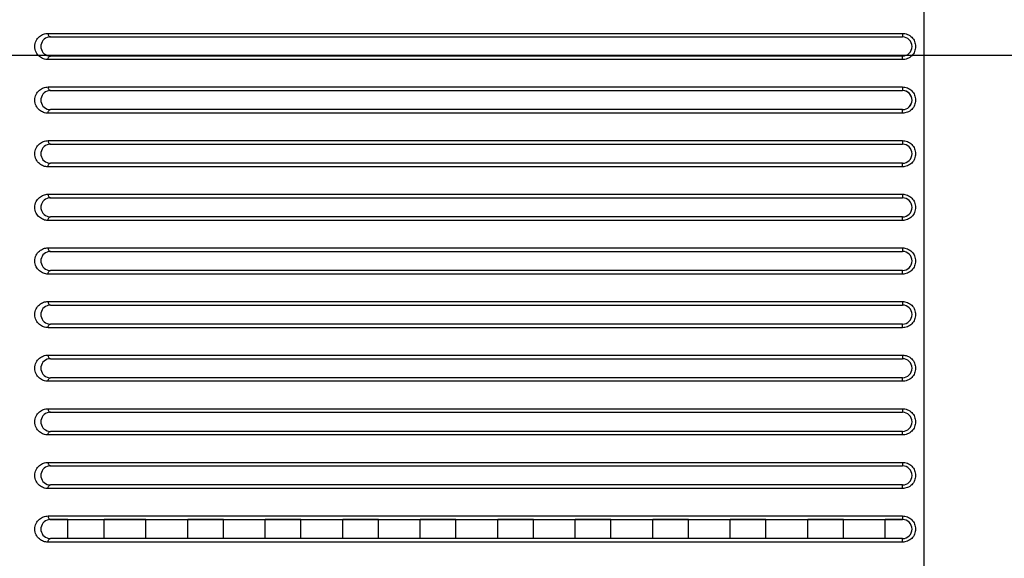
# Model space of a CAD drawing. Header units: millimetres. Extents: x -6054 to 364, y -1866 to 3094.
# Tile 79 of 256: x -4691 to -4609, y 552 to 598. Entities that reach past the tile are written whole.
import ezdxf

# ---------------------------------------------------------------- set-up
doc = ezdxf.new("R2010")
doc.units = ezdxf.units.MM
doc.header["$LTSCALE"] = 65.395
doc.header["$PDSIZE"] = 0.05
doc.layers.get('0').update_dxf_attribs({"linetype": 'CONTINUOUS'})
doc.layers.get('Defpoints').update_dxf_attribs({"linetype": 'CONTINUOUS'})
doc.layers.add('DIM', color=3, linetype='CONTINUOUS')
doc.styles.get("Standard").update_dxf_attribs({"font": 'arial.ttf'})
doc.dimstyles.new('ISO-25', dxfattribs={"dimtxt": 2.5, "dimasz": 2.5, "dimexe": 1.25, "dimexo": 0.625, "dimtad": 1, "dimtxsty": 'STANDARD', "dimcen": 2.5, "dimadec": 0, "dimazin": 0, "dimtfac": 1, "dimtmove": 0, "dimatfit": 3, "dimfxl": 1, "dimarcsym": 0})

# ---------------------------------------------------------------- blocks, each defined once
blk = doc.blocks.new('*D19')
at = {"layer": 'Defpoints', "color": 0}
for p in [(-3379.723, 594.648), (-4909.709, -20.959), (-4728.573, -20.959)]:
    blk.add_point(p, dxfattribs=at)
at = {"layer": 'DIM', "color": 3, "lineweight": -2}
for p, q in [((-3380.348, 594.648), (-4910.959, 594.648)), ((-4909.709, 579.648), (-4909.709, -5.959)), ((-4729.198, -20.959), (-4910.959, -20.959))]:
    blk.add_line(p, q, dxfattribs=at)
at = {"layer": 'DIM', "color": 3}
for points in [[(-4907.209, 579.648), (-4912.209, 579.648), (-4909.709, 594.648)], [(-4912.209, -5.959), (-4907.209, -5.959), (-4909.709, -20.959)]]:
    blk.add_solid(points, dxfattribs=at)
at = {"layer": 'DIM', "color": 2, "insert": (-4927.519, 286.844), "char_height": 20, "attachment_point": 5, "rotation": 90}
blk.add_mtext('616  [24,236]', dxfattribs=at)

msp = doc.modelspace()

# ---------------------------------------------------------------- linework, layer by layer
at = {"linetype": 'Continuous'}
for p, q in [((-4615.413, 718.648), (-4615.413, 463.148)), ((-4688.878, 596.498), (-4617.221, 596.498)), ((-4688.679, 596.198), (-4617.213, 596.198)), ((-4688.679, 596.198), (-4617.213, 596.198)), ((-4688.679, 596.198), (-4617.213, 596.198)), ((-4617.213, 594.598), (-4688.679, 594.598)), ((-4617.213, 594.598), (-4688.679, 594.598)), ((-4617.213, 594.598), (-4688.679, 594.598)), ((-4617.221, 594.298), (-4688.878, 594.298)), ((-4688.878, 591.998), (-4617.221, 591.998)), ((-4688.679, 591.698), (-4617.213, 591.698)), ((-4688.679, 591.698), (-4617.213, 591.698)), ((-4688.679, 591.698), (-4617.213, 591.698)), ((-4617.221, 589.798), (-4688.878, 589.798)), ((-4617.213, 590.098), (-4688.679, 590.098)), ((-4617.213, 590.098), (-4688.679, 590.098)), ((-4617.213, 590.098), (-4688.679, 590.098)), ((-4688.878, 587.498), (-4617.221, 587.498)), ((-4688.679, 587.198), (-4617.213, 587.198)), ((-4688.679, 587.198), (-4617.213, 587.198)), ((-4688.679, 587.198), (-4617.213, 587.198)), ((-4617.213, 585.598), (-4688.679, 585.598)), ((-4617.213, 585.598), (-4688.679, 585.598)), ((-4617.213, 585.598), (-4688.679, 585.598)), ((-4617.221, 585.298), (-4688.878, 585.298)), ((-4688.878, 582.998), (-4617.221, 582.998)), ((-4688.679, 582.698), (-4617.213, 582.698)), ((-4688.679, 582.698), (-4617.213, 582.698)), ((-4688.679, 582.698), (-4617.213, 582.698)), ((-4617.221, 580.798), (-4688.878, 580.798)), ((-4617.213, 581.098), (-4688.679, 581.098)), ((-4617.213, 581.098), (-4688.679, 581.098)), ((-4617.213, 581.098), (-4688.679, 581.098)), ((-4688.878, 578.498), (-4617.221, 578.498)), ((-4688.679, 578.198), (-4617.213, 578.198)), ((-4688.679, 578.198), (-4617.213, 578.198)), ((-4688.679, 578.198), (-4617.213, 578.198)), ((-4617.213, 576.598), (-4688.679, 576.598)), ((-4617.213, 576.598), (-4688.679, 576.598)), ((-4617.213, 576.598), (-4688.679, 576.598)), ((-4617.221, 576.298), (-4688.878, 576.298)), ((-4688.878, 573.998), (-4617.221, 573.998)), ((-4688.679, 573.698), (-4617.213, 573.698)), ((-4688.679, 573.698), (-4617.213, 573.698)), ((-4688.679, 573.698), (-4617.213, 573.698)), ((-4617.221, 571.798), (-4688.878, 571.798)), ((-4617.213, 572.098), (-4688.679, 572.098)), ((-4617.213, 572.098), (-4688.679, 572.098)), ((-4617.213, 572.098), (-4688.679, 572.098)), ((-4688.878, 569.498), (-4617.221, 569.498)), ((-4688.679, 569.198), (-4617.213, 569.198)), ((-4688.679, 569.198), (-4617.213, 569.198)), ((-4688.679, 569.198), (-4617.213, 569.198)), ((-4617.213, 567.598), (-4688.679, 567.598)), ((-4617.213, 567.598), (-4688.679, 567.598)), ((-4617.213, 567.598), (-4688.679, 567.598)), ((-4617.221, 567.298), (-4688.878, 567.298)), ((-4688.878, 564.998), (-4617.221, 564.998)), ((-4688.679, 564.698), (-4617.213, 564.698)), ((-4688.679, 564.698), (-4617.213, 564.698)), ((-4688.679, 564.698), (-4617.213, 564.698)), ((-4617.221, 562.798), (-4688.878, 562.798)), ((-4617.213, 563.098), (-4688.679, 563.098)), ((-4617.213, 563.098), (-4688.679, 563.098)), ((-4617.213, 563.098), (-4688.679, 563.098)), ((-4688.878, 560.498), (-4617.221, 560.498)), ((-4688.679, 560.198), (-4617.213, 560.198)), ((-4688.679, 560.198), (-4617.213, 560.198)), ((-4688.679, 560.198), (-4617.213, 560.198)), ((-4617.221, 558.298), (-4688.878, 558.298)), ((-4617.213, 558.598), (-4688.679, 558.598)), ((-4617.213, 558.598), (-4688.679, 558.598)), ((-4617.213, 558.598), (-4688.679, 558.598)), ((-4688.878, 555.998), (-4617.221, 555.998)), ((-4688.679, 555.698), (-4617.213, 555.698)), ((-4687.229, 555.698), (-4688.679, 555.698)), ((-4687.229, 555.698), (-4688.679, 555.698)), ((-4687.229, 554.098), (-4687.229, 555.698)), ((-4687.229, 554.098), (-4687.229, 555.698)), ((-4684.163, 554.098), (-4684.163, 555.698)), ((-4684.163, 554.098), (-4684.163, 555.698)), ((-4680.663, 555.698), (-4684.163, 555.698)), ((-4680.663, 555.698), (-4684.163, 555.698)), ((-4680.663, 554.098), (-4680.663, 555.698)), ((-4680.663, 554.098), (-4680.663, 555.698)), ((-4677.163, 554.098), (-4677.163, 555.698)), ((-4677.163, 554.098), (-4677.163, 555.698)), ((-4674.163, 555.698), (-4677.163, 555.698)), ((-4674.163, 555.698), (-4677.163, 555.698)), ((-4674.163, 554.098), (-4674.163, 555.698)), ((-4674.163, 554.098), (-4674.163, 555.698)), ((-4670.663, 554.098), (-4670.663, 555.698)), ((-4670.663, 554.098), (-4670.663, 555.698)), ((-4667.663, 555.698), (-4670.663, 555.698)), ((-4667.663, 555.698), (-4670.663, 555.698)), ((-4667.663, 554.098), (-4667.663, 555.698)), ((-4667.663, 554.098), (-4667.663, 555.698)), ((-4664.163, 554.098), (-4664.163, 555.698)), ((-4664.163, 554.098), (-4664.163, 555.698)), ((-4661.163, 555.698), (-4664.163, 555.698)), ((-4661.163, 555.698), (-4664.163, 555.698)), ((-4661.163, 554.098), (-4661.163, 555.698)), ((-4661.163, 554.098), (-4661.163, 555.698)), ((-4657.663, 554.098), (-4657.663, 555.698)), ((-4657.663, 554.098), (-4657.663, 555.698)), ((-4654.663, 555.698), (-4657.663, 555.698)), ((-4654.663, 555.698), (-4657.663, 555.698)), ((-4654.663, 554.098), (-4654.663, 555.698)), ((-4654.663, 554.098), (-4654.663, 555.698)), ((-4651.163, 554.098), (-4651.163, 555.698)), ((-4651.163, 554.098), (-4651.163, 555.698)), ((-4648.163, 555.698), (-4651.163, 555.698)), ((-4648.163, 555.698), (-4651.163, 555.698)), ((-4648.163, 554.098), (-4648.163, 555.698)), ((-4648.163, 554.098), (-4648.163, 555.698)), ((-4644.663, 554.098), (-4644.663, 555.698)), ((-4644.663, 554.098), (-4644.663, 555.698)), ((-4641.663, 555.698), (-4644.663, 555.698)), ((-4641.663, 555.698), (-4644.663, 555.698)), ((-4641.663, 554.098), (-4641.663, 555.698)), ((-4641.663, 554.098), (-4641.663, 555.698)), ((-4638.163, 554.098), (-4638.163, 555.698)), ((-4638.163, 554.098), (-4638.163, 555.698)), ((-4635.163, 555.698), (-4638.163, 555.698)), ((-4635.163, 555.698), (-4638.163, 555.698)), ((-4635.163, 554.098), (-4635.163, 555.698)), ((-4635.163, 554.098), (-4635.163, 555.698)), ((-4631.663, 554.098), (-4631.663, 555.698)), ((-4631.663, 554.098), (-4631.663, 555.698)), ((-4628.663, 555.698), (-4631.663, 555.698)), ((-4628.663, 555.698), (-4631.663, 555.698)), ((-4628.663, 554.098), (-4628.663, 555.698)), ((-4628.663, 554.098), (-4628.663, 555.698)), ((-4625.163, 554.098), (-4625.163, 555.698)), ((-4625.163, 554.098), (-4625.163, 555.698)), ((-4622.163, 555.698), (-4625.163, 555.698)), ((-4622.163, 555.698), (-4625.163, 555.698)), ((-4622.163, 554.098), (-4622.163, 555.698)), ((-4622.163, 554.098), (-4622.163, 555.698)), ((-4618.663, 554.098), (-4618.663, 555.698)), ((-4618.663, 554.098), (-4618.663, 555.698)), ((-4617.213, 555.698), (-4618.663, 555.698)), ((-4617.213, 555.698), (-4618.663, 555.698)), ((-4617.221, 553.798), (-4688.878, 553.798)), ((-4617.213, 554.098), (-4688.679, 554.098)), ((-4687.229, 554.098), (-4688.679, 554.098)), ((-4687.229, 554.098), (-4688.679, 554.098)), ((-4680.663, 554.098), (-4684.163, 554.098)), ((-4680.663, 554.098), (-4684.163, 554.098)), ((-4674.163, 554.098), (-4677.163, 554.098)), ((-4674.163, 554.098), (-4677.163, 554.098)), ((-4667.663, 554.098), (-4670.663, 554.098)), ((-4667.663, 554.098), (-4670.663, 554.098)), ((-4661.163, 554.098), (-4664.163, 554.098)), ((-4661.163, 554.098), (-4664.163, 554.098)), ((-4654.663, 554.098), (-4657.663, 554.098)), ((-4654.663, 554.098), (-4657.663, 554.098)), ((-4648.163, 554.098), (-4651.163, 554.098)), ((-4648.163, 554.098), (-4651.163, 554.098)), ((-4641.663, 554.098), (-4644.663, 554.098)), ((-4641.663, 554.098), (-4644.663, 554.098)), ((-4635.163, 554.098), (-4638.163, 554.098)), ((-4635.163, 554.098), (-4638.163, 554.098)), ((-4628.663, 554.098), (-4631.663, 554.098)), ((-4628.663, 554.098), (-4631.663, 554.098)), ((-4622.163, 554.098), (-4625.163, 554.098)), ((-4622.163, 554.098), (-4625.163, 554.098)), ((-4617.213, 554.098), (-4618.663, 554.098)), ((-4617.213, 554.098), (-4618.663, 554.098))]:
    msp.add_line(p, q, dxfattribs=at)
for centre, radius, start, end in [((-4688.676, 595.398), 0.804, 172.04369, 187.78096), ((-4688.676, 595.398), 0.804, 172.04369, 187.78096), ((-4688.676, 595.398), 0.804, 172.04369, 187.78096), ((-4688.679, 595.398), 0.8, 90, 172.00648), ((-4688.679, 595.398), 0.8, 169.59027, 172.00524), ((-4688.679, 595.398), 0.8, 169.59027, 172.00524), ((-4688.679, 595.397), 0.8, 90.00031, 93.61622), ((-4688.679, 595.397), 0.8, 90.00031, 93.61622), ((-4617.213, 595.398), 0.8, 270, 90), ((-4617.213, 595.398), 0.8, 270.00124, 89.99876), ((-4617.213, 595.398), 0.8, 270.00124, 89.99876), ((-4688.679, 595.398), 0.8, 187.81847, 270), ((-4688.68, 595.398), 0.8, 187.81969, 190.19105), ((-4688.68, 595.398), 0.8, 187.81969, 190.19105), ((-4688.679, 595.398), 0.8, 266.42651, 269.9997), ((-4688.679, 595.398), 0.8, 266.42651, 269.9997), ((-4688.679, 590.898), 0.8, 90, 172.00648), ((-4688.679, 590.897), 0.8, 90.00031, 93.61622), ((-4688.679, 590.897), 0.8, 90.00031, 93.61622), ((-4617.213, 590.897), 0.8, 86.75621, 89.99876), ((-4617.213, 590.897), 0.8, 86.75621, 89.99876), ((-4617.213, 590.898), 0.8, 270, 90), ((-4617.213, 590.898), 0.8, 270.00124, 86.75719), ((-4617.213, 590.898), 0.8, 270.00124, 86.75719), ((-4688.676, 590.898), 0.804, 172.04369, 187.78096), ((-4688.676, 590.898), 0.804, 172.04369, 187.78096), ((-4688.676, 590.898), 0.804, 172.04369, 187.78096), ((-4688.679, 590.898), 0.8, 169.59027, 172.00524), ((-4688.679, 590.898), 0.8, 169.59027, 172.00524), ((-4688.68, 590.898), 0.8, 187.81969, 190.19105), ((-4688.68, 590.898), 0.8, 187.81969, 190.19105), ((-4688.679, 590.898), 0.8, 187.81847, 270), ((-4688.679, 590.898), 0.8, 266.42651, 269.9997), ((-4688.679, 590.898), 0.8, 266.42651, 269.9997), ((-4688.679, 586.398), 0.8, 90, 172.00648), ((-4688.679, 586.397), 0.8, 90.00031, 93.61622), ((-4688.679, 586.397), 0.8, 90.00031, 93.61622), ((-4617.213, 586.398), 0.8, 270, 90), ((-4617.213, 586.398), 0.8, 270.00124, 89.99876), ((-4617.213, 586.398), 0.8, 270.00124, 89.99876), ((-4688.676, 586.398), 0.804, 172.04369, 187.78096), ((-4688.676, 586.398), 0.804, 172.04369, 187.78096), ((-4688.676, 586.398), 0.804, 172.04369, 187.78096), ((-4688.679, 586.398), 0.8, 169.59027, 172.00524), ((-4688.679, 586.398), 0.8, 169.59027, 172.00524), ((-4688.679, 586.398), 0.8, 187.81847, 270), ((-4688.68, 586.398), 0.8, 187.81969, 190.19105), ((-4688.68, 586.398), 0.8, 187.81969, 190.19105), ((-4688.679, 586.398), 0.8, 266.42651, 269.9997), ((-4688.679, 586.398), 0.8, 266.42651, 269.9997), ((-4688.679, 581.898), 0.8, 90, 172.00648), ((-4688.679, 581.897), 0.8, 90.00031, 93.61622), ((-4688.679, 581.897), 0.8, 90.00031, 93.61622), ((-4617.213, 581.898), 0.8, 270, 90), ((-4617.213, 581.898), 0.8, 270.00124, 89.99876), ((-4617.213, 581.898), 0.8, 270.00124, 89.99876), ((-4688.676, 581.898), 0.804, 172.04369, 187.78096), ((-4688.676, 581.898), 0.804, 172.04369, 187.78096), ((-4688.676, 581.898), 0.804, 172.04369, 187.78096), ((-4688.679, 581.898), 0.8, 169.59027, 172.00524), ((-4688.679, 581.898), 0.8, 169.59027, 172.00524), ((-4688.679, 581.898), 0.8, 187.81847, 270), ((-4688.68, 581.898), 0.8, 187.81969, 190.19105), ((-4688.68, 581.898), 0.8, 187.81969, 190.19105), ((-4688.679, 581.898), 0.8, 266.42651, 269.9997), ((-4688.679, 581.898), 0.8, 266.42651, 269.9997), ((-4688.679, 577.398), 0.8, 90, 172.00648), ((-4688.679, 577.397), 0.8, 90.00031, 93.61622), ((-4688.679, 577.397), 0.8, 90.00031, 93.61622), ((-4617.213, 577.398), 0.8, 270, 90), ((-4617.213, 577.398), 0.8, 270.00124, 89.99876), ((-4617.213, 577.398), 0.8, 270.00124, 89.99876), ((-4688.676, 577.398), 0.804, 172.04369, 187.78096), ((-4688.676, 577.398), 0.804, 172.04369, 187.78096), ((-4688.676, 577.398), 0.804, 172.04369, 187.78096), ((-4688.679, 577.398), 0.8, 169.59027, 172.00524), ((-4688.679, 577.398), 0.8, 169.59027, 172.00524), ((-4688.679, 577.398), 0.8, 187.81847, 270), ((-4688.68, 577.398), 0.8, 187.81969, 190.19105), ((-4688.68, 577.398), 0.8, 187.81969, 190.19105), ((-4688.679, 577.398), 0.8, 266.42651, 269.9997), ((-4688.679, 577.398), 0.8, 266.42651, 269.9997), ((-4688.679, 572.898), 0.8, 90, 172.00648), ((-4688.679, 572.897), 0.8, 90.00031, 93.61622), ((-4688.679, 572.897), 0.8, 90.00031, 93.61622), ((-4617.213, 572.898), 0.8, 270, 90), ((-4617.213, 572.898), 0.8, 270.00124, 89.99876), ((-4617.213, 572.898), 0.8, 270.00124, 89.99876), ((-4688.676, 572.898), 0.804, 172.04369, 187.78096), ((-4688.676, 572.898), 0.804, 172.04369, 187.78096), ((-4688.676, 572.898), 0.804, 172.04369, 187.78096), ((-4688.679, 572.898), 0.8, 169.59027, 172.00524), ((-4688.679, 572.898), 0.8, 169.59027, 172.00524), ((-4688.679, 572.898), 0.8, 187.81847, 270), ((-4688.68, 572.898), 0.8, 187.81969, 190.19105), ((-4688.68, 572.898), 0.8, 187.81969, 190.19105), ((-4688.679, 572.898), 0.8, 266.42651, 269.9997), ((-4688.679, 572.898), 0.8, 266.42651, 269.9997), ((-4688.679, 568.398), 0.8, 90, 172.00648), ((-4688.679, 568.397), 0.8, 90.00031, 93.61622), ((-4688.679, 568.397), 0.8, 90.00031, 93.61622), ((-4617.213, 568.398), 0.8, 270, 90), ((-4617.213, 568.398), 0.8, 270.00124, 89.99876), ((-4617.213, 568.398), 0.8, 270.00124, 89.99876), ((-4688.676, 568.398), 0.804, 172.04369, 187.78096), ((-4688.676, 568.398), 0.804, 172.04369, 187.78096), ((-4688.676, 568.398), 0.804, 172.04369, 187.78096), ((-4688.679, 568.398), 0.8, 169.59027, 172.00524), ((-4688.679, 568.398), 0.8, 169.59027, 172.00524), ((-4688.679, 568.398), 0.8, 187.81847, 270), ((-4688.68, 568.398), 0.8, 187.81969, 190.19105), ((-4688.68, 568.398), 0.8, 187.81969, 190.19105), ((-4688.679, 568.398), 0.8, 266.42651, 269.9997), ((-4688.679, 568.398), 0.8, 266.42651, 269.9997), ((-4688.679, 563.898), 0.8, 90, 172.00648), ((-4688.679, 563.898), 0.8, 169.59027, 172.00524), ((-4688.679, 563.898), 0.8, 169.59027, 172.00524), ((-4688.679, 563.897), 0.8, 90.00031, 93.61622), ((-4688.679, 563.897), 0.8, 90.00031, 93.61622), ((-4617.213, 563.898), 0.8, 270, 90), ((-4617.213, 563.898), 0.8, 270.00124, 89.99876), ((-4617.213, 563.898), 0.8, 270.00124, 89.99876), ((-4688.676, 563.898), 0.804, 172.04369, 187.78096), ((-4688.676, 563.898), 0.804, 172.04369, 187.78096), ((-4688.676, 563.898), 0.804, 172.04369, 187.78096), ((-4688.679, 563.898), 0.8, 187.81847, 270), ((-4688.68, 563.898), 0.8, 187.81969, 190.19105), ((-4688.68, 563.898), 0.8, 187.81969, 190.19105), ((-4688.679, 563.898), 0.8, 266.42651, 269.9997), ((-4688.679, 563.898), 0.8, 266.42651, 269.9997), ((-4688.679, 559.398), 0.8, 90, 172.00648), ((-4688.679, 559.397), 0.8, 90.00031, 93.61622), ((-4688.679, 559.397), 0.8, 90.00031, 93.61622), ((-4617.213, 559.398), 0.8, 270, 90), ((-4617.213, 559.398), 0.8, 270.00124, 89.99876), ((-4617.213, 559.398), 0.8, 270.00124, 89.99876), ((-4688.676, 559.398), 0.804, 172.04369, 187.78096), ((-4688.676, 559.398), 0.804, 172.04369, 187.78096), ((-4688.676, 559.398), 0.804, 172.04369, 187.78096), ((-4688.679, 559.398), 0.8, 169.59027, 172.00524), ((-4688.679, 559.398), 0.8, 169.59027, 172.00524), ((-4688.679, 559.398), 0.8, 187.81847, 270), ((-4688.68, 559.398), 0.8, 187.81969, 190.19105), ((-4688.68, 559.398), 0.8, 187.81969, 190.19105), ((-4688.679, 559.398), 0.8, 266.42651, 269.9997), ((-4688.679, 559.398), 0.8, 266.42651, 269.9997), ((-4688.676, 554.898), 0.804, 172.04369, 187.78096), ((-4688.676, 554.898), 0.804, 172.04369, 187.78096), ((-4688.676, 554.898), 0.804, 172.04369, 187.78096), ((-4688.679, 554.898), 0.8, 90, 172.00648), ((-4688.679, 554.898), 0.8, 169.59027, 172.00524), ((-4688.679, 554.898), 0.8, 169.59027, 172.00524), ((-4688.679, 554.897), 0.8, 90.00031, 93.61622), ((-4688.679, 554.897), 0.8, 90.00031, 93.61622), ((-4617.213, 554.898), 0.8, 270, 90), ((-4617.213, 554.898), 0.8, 270.00124, 89.99876), ((-4617.213, 554.898), 0.8, 270.00124, 89.99876), ((-4688.679, 554.898), 0.8, 187.81847, 270), ((-4688.68, 554.898), 0.8, 187.81969, 190.19105), ((-4688.68, 554.898), 0.8, 187.81969, 190.19105), ((-4688.679, 554.898), 0.8, 266.42651, 269.9997), ((-4688.679, 554.898), 0.8, 266.42651, 269.9997)]:
    msp.add_arc(centre, radius, start, end, dxfattribs=at)
for points, knots in [([(-4688.878, 594.298), (-4689.006, 594.298), (-4689.269, 594.344), (-4689.63, 594.555), (-4689.909, 594.917), (-4690.02, 595.398), (-4689.909, 595.878), (-4689.63, 596.24), (-4689.269, 596.452), (-4689.006, 596.498), (-4688.878, 596.498)], [0, 0, 0, 0, 0.111203, 0.227903, 0.356731, 0.49999, 0.643255, 0.77209, 0.888795, 1, 1, 1, 1]), ([(-4688.878, 596.498), (-4688.878, 596.459), (-4688.869, 596.384), (-4688.828, 596.287), (-4688.763, 596.216), (-4688.706, 596.198), (-4688.679, 596.198)], [0, 0, 0, 0, 0.294414, 0.565058, 0.797972, 1, 1, 1, 1]), ([(-4617.221, 596.498), (-4617.078, 596.498), (-4616.788, 596.441), (-4616.421, 596.197), (-4616.174, 595.83), (-4616.088, 595.398), (-4616.174, 594.965), (-4616.421, 594.598), (-4616.788, 594.355), (-4617.078, 594.298), (-4617.221, 594.298)], [0, 0, 0, 0, 0.124989, 0.249991, 0.374997, 0.5, 0.625003, 0.750008, 0.875011, 1, 1, 1, 1]), ([(-4617.221, 596.498), (-4617.221, 596.459), (-4617.221, 596.404), (-4617.22, 596.333), (-4617.219, 596.288), (-4617.218, 596.251), (-4617.217, 596.226), (-4617.216, 596.212), (-4617.215, 596.204), (-4617.214, 596.2), (-4617.214, 596.198), (-4617.213, 596.198)], [0, 0, 0, 0, 0.382157, 0.554824, 0.706188, 0.830445, 0.922843, 0.955953, 0.979901, 0.994515, 1, 1, 1, 1]), ([(-4688.878, 594.298), (-4688.878, 594.336), (-4688.869, 594.411), (-4688.828, 594.508), (-4688.763, 594.579), (-4688.706, 594.598), (-4688.679, 594.598)], [0, 0, 0, 0, 0.294414, 0.565058, 0.797972, 1, 1, 1, 1]), ([(-4617.221, 594.298), (-4617.221, 594.336), (-4617.221, 594.391), (-4617.22, 594.462), (-4617.219, 594.507), (-4617.218, 594.544), (-4617.217, 594.569), (-4617.216, 594.584), (-4617.215, 594.591), (-4617.214, 594.595), (-4617.214, 594.598), (-4617.213, 594.598)], [0, 0, 0, 0, 0.382157, 0.554824, 0.706188, 0.830445, 0.922843, 0.955953, 0.979901, 0.994515, 1, 1, 1, 1]), ([(-4688.878, 589.798), (-4689.006, 589.798), (-4689.269, 589.844), (-4689.63, 590.055), (-4689.909, 590.417), (-4690.02, 590.898), (-4689.909, 591.378), (-4689.63, 591.74), (-4689.269, 591.952), (-4689.006, 591.998), (-4688.878, 591.998)], [0, 0, 0, 0, 0.111203, 0.227903, 0.356731, 0.49999, 0.643255, 0.77209, 0.888795, 1, 1, 1, 1]), ([(-4688.878, 591.998), (-4688.878, 591.959), (-4688.869, 591.884), (-4688.828, 591.787), (-4688.763, 591.716), (-4688.706, 591.698), (-4688.679, 591.698)], [0, 0, 0, 0, 0.294414, 0.565058, 0.797972, 1, 1, 1, 1]), ([(-4617.221, 591.998), (-4617.078, 591.998), (-4616.788, 591.941), (-4616.421, 591.697), (-4616.174, 591.33), (-4616.088, 590.898), (-4616.174, 590.465), (-4616.421, 590.098), (-4616.788, 589.855), (-4617.078, 589.798), (-4617.221, 589.798)], [0, 0, 0, 0, 0.124989, 0.249991, 0.374997, 0.5, 0.625003, 0.750008, 0.875011, 1, 1, 1, 1]), ([(-4617.221, 591.998), (-4617.221, 591.959), (-4617.221, 591.904), (-4617.22, 591.833), (-4617.219, 591.788), (-4617.218, 591.751), (-4617.217, 591.726), (-4617.216, 591.712), (-4617.215, 591.704), (-4617.214, 591.7), (-4617.214, 591.698), (-4617.213, 591.698)], [0, 0, 0, 0, 0.382157, 0.554824, 0.706188, 0.830445, 0.922843, 0.955953, 0.979901, 0.994515, 1, 1, 1, 1]), ([(-4688.878, 589.798), (-4688.878, 589.836), (-4688.869, 589.911), (-4688.828, 590.008), (-4688.763, 590.079), (-4688.706, 590.098), (-4688.679, 590.098)], [0, 0, 0, 0, 0.294414, 0.565058, 0.797972, 1, 1, 1, 1]), ([(-4617.221, 589.798), (-4617.221, 589.836), (-4617.221, 589.891), (-4617.22, 589.962), (-4617.219, 590.007), (-4617.218, 590.044), (-4617.217, 590.069), (-4617.216, 590.084), (-4617.215, 590.091), (-4617.214, 590.095), (-4617.214, 590.098), (-4617.213, 590.098)], [0, 0, 0, 0, 0.382157, 0.554824, 0.706188, 0.830445, 0.922843, 0.955953, 0.979901, 0.994515, 1, 1, 1, 1]), ([(-4688.878, 585.298), (-4689.006, 585.298), (-4689.269, 585.344), (-4689.63, 585.555), (-4689.909, 585.917), (-4690.02, 586.398), (-4689.909, 586.878), (-4689.63, 587.24), (-4689.269, 587.452), (-4689.006, 587.498), (-4688.878, 587.498)], [0, 0, 0, 0, 0.111203, 0.227903, 0.356731, 0.49999, 0.643255, 0.77209, 0.888795, 1, 1, 1, 1]), ([(-4688.878, 587.498), (-4688.878, 587.459), (-4688.869, 587.384), (-4688.828, 587.287), (-4688.763, 587.216), (-4688.706, 587.198), (-4688.679, 587.198)], [0, 0, 0, 0, 0.294414, 0.565058, 0.797972, 1, 1, 1, 1]), ([(-4617.221, 587.498), (-4617.078, 587.498), (-4616.788, 587.441), (-4616.421, 587.197), (-4616.174, 586.83), (-4616.088, 586.398), (-4616.174, 585.965), (-4616.421, 585.598), (-4616.788, 585.355), (-4617.078, 585.298), (-4617.221, 585.298)], [0, 0, 0, 0, 0.124989, 0.249991, 0.374997, 0.5, 0.625003, 0.750008, 0.875011, 1, 1, 1, 1]), ([(-4617.221, 587.498), (-4617.221, 587.459), (-4617.221, 587.404), (-4617.22, 587.333), (-4617.219, 587.288), (-4617.218, 587.251), (-4617.217, 587.226), (-4617.216, 587.212), (-4617.215, 587.204), (-4617.214, 587.2), (-4617.214, 587.198), (-4617.213, 587.198)], [0, 0, 0, 0, 0.382157, 0.554824, 0.706188, 0.830445, 0.922843, 0.955953, 0.979901, 0.994515, 1, 1, 1, 1]), ([(-4688.878, 585.298), (-4688.878, 585.336), (-4688.869, 585.411), (-4688.828, 585.508), (-4688.763, 585.579), (-4688.706, 585.598), (-4688.679, 585.598)], [0, 0, 0, 0, 0.294414, 0.565058, 0.797972, 1, 1, 1, 1]), ([(-4617.221, 585.298), (-4617.221, 585.336), (-4617.221, 585.391), (-4617.22, 585.462), (-4617.219, 585.507), (-4617.218, 585.544), (-4617.217, 585.569), (-4617.216, 585.584), (-4617.215, 585.591), (-4617.214, 585.595), (-4617.214, 585.598), (-4617.213, 585.598)], [0, 0, 0, 0, 0.382157, 0.554824, 0.706188, 0.830445, 0.922843, 0.955953, 0.979901, 0.994515, 1, 1, 1, 1]), ([(-4688.878, 580.798), (-4689.006, 580.798), (-4689.269, 580.844), (-4689.63, 581.055), (-4689.909, 581.417), (-4690.02, 581.898), (-4689.909, 582.378), (-4689.63, 582.74), (-4689.269, 582.952), (-4689.006, 582.998), (-4688.878, 582.998)], [0, 0, 0, 0, 0.111203, 0.227903, 0.356731, 0.49999, 0.643255, 0.77209, 0.888795, 1, 1, 1, 1]), ([(-4688.878, 582.998), (-4688.878, 582.959), (-4688.869, 582.884), (-4688.828, 582.787), (-4688.763, 582.716), (-4688.706, 582.698), (-4688.679, 582.698)], [0, 0, 0, 0, 0.294414, 0.565058, 0.797972, 1, 1, 1, 1]), ([(-4617.221, 582.998), (-4617.078, 582.998), (-4616.788, 582.941), (-4616.421, 582.697), (-4616.174, 582.33), (-4616.088, 581.898), (-4616.174, 581.465), (-4616.421, 581.098), (-4616.788, 580.855), (-4617.078, 580.798), (-4617.221, 580.798)], [0, 0, 0, 0, 0.124989, 0.249991, 0.374997, 0.5, 0.625003, 0.750008, 0.875011, 1, 1, 1, 1]), ([(-4617.221, 582.998), (-4617.221, 582.959), (-4617.221, 582.904), (-4617.22, 582.833), (-4617.219, 582.788), (-4617.218, 582.751), (-4617.217, 582.726), (-4617.216, 582.712), (-4617.215, 582.704), (-4617.214, 582.7), (-4617.214, 582.698), (-4617.213, 582.698)], [0, 0, 0, 0, 0.382157, 0.554824, 0.706188, 0.830445, 0.922843, 0.955953, 0.979901, 0.994515, 1, 1, 1, 1]), ([(-4688.878, 580.798), (-4688.878, 580.836), (-4688.869, 580.911), (-4688.828, 581.008), (-4688.763, 581.079), (-4688.706, 581.098), (-4688.679, 581.098)], [0, 0, 0, 0, 0.294414, 0.565058, 0.797972, 1, 1, 1, 1]), ([(-4617.221, 580.798), (-4617.221, 580.836), (-4617.221, 580.891), (-4617.22, 580.962), (-4617.219, 581.007), (-4617.218, 581.044), (-4617.217, 581.069), (-4617.216, 581.084), (-4617.215, 581.091), (-4617.214, 581.095), (-4617.214, 581.098), (-4617.213, 581.098)], [0, 0, 0, 0, 0.382157, 0.554824, 0.706188, 0.830445, 0.922843, 0.955953, 0.979901, 0.994515, 1, 1, 1, 1]), ([(-4688.878, 576.298), (-4689.006, 576.298), (-4689.269, 576.344), (-4689.63, 576.555), (-4689.909, 576.917), (-4690.02, 577.398), (-4689.909, 577.878), (-4689.63, 578.24), (-4689.269, 578.452), (-4689.006, 578.498), (-4688.878, 578.498)], [0, 0, 0, 0, 0.111203, 0.227903, 0.356731, 0.49999, 0.643255, 0.77209, 0.888795, 1, 1, 1, 1]), ([(-4688.878, 578.498), (-4688.878, 578.459), (-4688.869, 578.384), (-4688.828, 578.287), (-4688.763, 578.216), (-4688.706, 578.198), (-4688.679, 578.198)], [0, 0, 0, 0, 0.294414, 0.565058, 0.797972, 1, 1, 1, 1]), ([(-4617.221, 578.498), (-4617.078, 578.498), (-4616.788, 578.441), (-4616.421, 578.197), (-4616.174, 577.83), (-4616.088, 577.398), (-4616.174, 576.965), (-4616.421, 576.598), (-4616.788, 576.355), (-4617.078, 576.298), (-4617.221, 576.298)], [0, 0, 0, 0, 0.124989, 0.249991, 0.374997, 0.5, 0.625003, 0.750008, 0.875011, 1, 1, 1, 1]), ([(-4617.221, 578.498), (-4617.221, 578.459), (-4617.221, 578.404), (-4617.22, 578.333), (-4617.219, 578.288), (-4617.218, 578.251), (-4617.217, 578.226), (-4617.216, 578.212), (-4617.215, 578.204), (-4617.214, 578.2), (-4617.214, 578.198), (-4617.213, 578.198)], [0, 0, 0, 0, 0.382157, 0.554824, 0.706188, 0.830445, 0.922843, 0.955953, 0.979901, 0.994515, 1, 1, 1, 1]), ([(-4688.878, 576.298), (-4688.878, 576.336), (-4688.869, 576.411), (-4688.828, 576.508), (-4688.763, 576.579), (-4688.706, 576.598), (-4688.679, 576.598)], [0, 0, 0, 0, 0.294414, 0.565058, 0.797972, 1, 1, 1, 1]), ([(-4617.221, 576.298), (-4617.221, 576.336), (-4617.221, 576.391), (-4617.22, 576.462), (-4617.219, 576.507), (-4617.218, 576.544), (-4617.217, 576.569), (-4617.216, 576.584), (-4617.215, 576.591), (-4617.214, 576.595), (-4617.214, 576.598), (-4617.213, 576.598)], [0, 0, 0, 0, 0.382157, 0.554824, 0.706188, 0.830445, 0.922843, 0.955953, 0.979901, 0.994515, 1, 1, 1, 1]), ([(-4688.878, 571.798), (-4689.006, 571.798), (-4689.269, 571.844), (-4689.63, 572.055), (-4689.909, 572.417), (-4690.02, 572.898), (-4689.909, 573.378), (-4689.63, 573.74), (-4689.269, 573.952), (-4689.006, 573.998), (-4688.878, 573.998)], [0, 0, 0, 0, 0.111203, 0.227903, 0.356731, 0.49999, 0.643255, 0.77209, 0.888795, 1, 1, 1, 1]), ([(-4688.878, 573.998), (-4688.878, 573.959), (-4688.869, 573.884), (-4688.828, 573.787), (-4688.763, 573.716), (-4688.706, 573.698), (-4688.679, 573.698)], [0, 0, 0, 0, 0.294414, 0.565058, 0.797972, 1, 1, 1, 1]), ([(-4617.221, 573.998), (-4617.078, 573.998), (-4616.788, 573.941), (-4616.421, 573.697), (-4616.174, 573.33), (-4616.088, 572.898), (-4616.174, 572.465), (-4616.421, 572.098), (-4616.788, 571.855), (-4617.078, 571.798), (-4617.221, 571.798)], [0, 0, 0, 0, 0.124989, 0.249991, 0.374997, 0.5, 0.625003, 0.750008, 0.875011, 1, 1, 1, 1]), ([(-4617.221, 573.998), (-4617.221, 573.959), (-4617.221, 573.904), (-4617.22, 573.833), (-4617.219, 573.788), (-4617.218, 573.751), (-4617.217, 573.726), (-4617.216, 573.712), (-4617.215, 573.704), (-4617.214, 573.7), (-4617.214, 573.698), (-4617.213, 573.698)], [0, 0, 0, 0, 0.382157, 0.554824, 0.706188, 0.830445, 0.922843, 0.955953, 0.979901, 0.994515, 1, 1, 1, 1]), ([(-4688.878, 571.798), (-4688.878, 571.836), (-4688.869, 571.911), (-4688.828, 572.008), (-4688.763, 572.079), (-4688.706, 572.098), (-4688.679, 572.098)], [0, 0, 0, 0, 0.294414, 0.565058, 0.797972, 1, 1, 1, 1]), ([(-4617.221, 571.798), (-4617.221, 571.836), (-4617.221, 571.891), (-4617.22, 571.962), (-4617.219, 572.007), (-4617.218, 572.044), (-4617.217, 572.069), (-4617.216, 572.084), (-4617.215, 572.091), (-4617.214, 572.095), (-4617.214, 572.098), (-4617.213, 572.098)], [0, 0, 0, 0, 0.382157, 0.554824, 0.706188, 0.830445, 0.922843, 0.955953, 0.979901, 0.994515, 1, 1, 1, 1]), ([(-4688.878, 567.298), (-4689.006, 567.298), (-4689.269, 567.344), (-4689.63, 567.555), (-4689.909, 567.917), (-4690.02, 568.398), (-4689.909, 568.878), (-4689.63, 569.24), (-4689.269, 569.452), (-4689.006, 569.498), (-4688.878, 569.498)], [0, 0, 0, 0, 0.111203, 0.227903, 0.356731, 0.49999, 0.643255, 0.77209, 0.888795, 1, 1, 1, 1]), ([(-4688.878, 569.498), (-4688.878, 569.459), (-4688.869, 569.384), (-4688.828, 569.287), (-4688.763, 569.216), (-4688.706, 569.198), (-4688.679, 569.198)], [0, 0, 0, 0, 0.294414, 0.565058, 0.797972, 1, 1, 1, 1]), ([(-4617.221, 569.498), (-4617.078, 569.498), (-4616.788, 569.441), (-4616.421, 569.197), (-4616.174, 568.83), (-4616.088, 568.398), (-4616.174, 567.965), (-4616.421, 567.598), (-4616.788, 567.355), (-4617.078, 567.298), (-4617.221, 567.298)], [0, 0, 0, 0, 0.124989, 0.249991, 0.374997, 0.5, 0.625003, 0.750008, 0.875011, 1, 1, 1, 1]), ([(-4617.221, 569.498), (-4617.221, 569.459), (-4617.221, 569.404), (-4617.22, 569.333), (-4617.219, 569.288), (-4617.218, 569.251), (-4617.217, 569.226), (-4617.216, 569.212), (-4617.215, 569.204), (-4617.214, 569.2), (-4617.214, 569.198), (-4617.213, 569.198)], [0, 0, 0, 0, 0.382157, 0.554824, 0.706188, 0.830445, 0.922843, 0.955953, 0.979901, 0.994515, 1, 1, 1, 1]), ([(-4688.878, 567.298), (-4688.878, 567.336), (-4688.869, 567.411), (-4688.828, 567.508), (-4688.763, 567.579), (-4688.706, 567.598), (-4688.679, 567.598)], [0, 0, 0, 0, 0.294414, 0.565058, 0.797972, 1, 1, 1, 1]), ([(-4617.221, 567.298), (-4617.221, 567.336), (-4617.221, 567.391), (-4617.22, 567.462), (-4617.219, 567.507), (-4617.218, 567.544), (-4617.217, 567.569), (-4617.216, 567.584), (-4617.215, 567.591), (-4617.214, 567.595), (-4617.214, 567.598), (-4617.213, 567.598)], [0, 0, 0, 0, 0.382157, 0.554824, 0.706188, 0.830445, 0.922843, 0.955953, 0.979901, 0.994515, 1, 1, 1, 1]), ([(-4688.878, 562.798), (-4689.006, 562.798), (-4689.269, 562.844), (-4689.63, 563.055), (-4689.909, 563.417), (-4690.02, 563.898), (-4689.909, 564.378), (-4689.63, 564.74), (-4689.269, 564.952), (-4689.006, 564.998), (-4688.878, 564.998)], [0, 0, 0, 0, 0.111203, 0.227903, 0.356731, 0.49999, 0.643255, 0.77209, 0.888795, 1, 1, 1, 1]), ([(-4688.878, 564.998), (-4688.878, 564.959), (-4688.869, 564.884), (-4688.828, 564.787), (-4688.763, 564.716), (-4688.706, 564.698), (-4688.679, 564.698)], [0, 0, 0, 0, 0.294414, 0.565058, 0.797972, 1, 1, 1, 1]), ([(-4617.221, 564.998), (-4617.078, 564.998), (-4616.788, 564.941), (-4616.421, 564.697), (-4616.174, 564.33), (-4616.088, 563.898), (-4616.174, 563.465), (-4616.421, 563.098), (-4616.788, 562.855), (-4617.078, 562.798), (-4617.221, 562.798)], [0, 0, 0, 0, 0.124989, 0.249991, 0.374997, 0.5, 0.625003, 0.750008, 0.875011, 1, 1, 1, 1]), ([(-4617.221, 564.998), (-4617.221, 564.959), (-4617.221, 564.904), (-4617.22, 564.833), (-4617.219, 564.788), (-4617.218, 564.751), (-4617.217, 564.726), (-4617.216, 564.712), (-4617.215, 564.704), (-4617.214, 564.7), (-4617.214, 564.698), (-4617.213, 564.698)], [0, 0, 0, 0, 0.382157, 0.554824, 0.706188, 0.830445, 0.922843, 0.955953, 0.979901, 0.994515, 1, 1, 1, 1]), ([(-4688.878, 562.798), (-4688.878, 562.836), (-4688.869, 562.911), (-4688.828, 563.008), (-4688.763, 563.079), (-4688.706, 563.098), (-4688.679, 563.098)], [0, 0, 0, 0, 0.294414, 0.565058, 0.797972, 1, 1, 1, 1]), ([(-4617.221, 562.798), (-4617.221, 562.836), (-4617.221, 562.891), (-4617.22, 562.962), (-4617.219, 563.007), (-4617.218, 563.044), (-4617.217, 563.069), (-4617.216, 563.084), (-4617.215, 563.091), (-4617.214, 563.095), (-4617.214, 563.098), (-4617.213, 563.098)], [0, 0, 0, 0, 0.382157, 0.554824, 0.706188, 0.830445, 0.922843, 0.955953, 0.979901, 0.994515, 1, 1, 1, 1]), ([(-4688.878, 558.298), (-4689.006, 558.298), (-4689.269, 558.344), (-4689.63, 558.555), (-4689.909, 558.917), (-4690.02, 559.398), (-4689.909, 559.878), (-4689.63, 560.24), (-4689.269, 560.452), (-4689.006, 560.498), (-4688.878, 560.498)], [0, 0, 0, 0, 0.111203, 0.227903, 0.356731, 0.49999, 0.643255, 0.77209, 0.888795, 1, 1, 1, 1]), ([(-4688.878, 560.498), (-4688.878, 560.459), (-4688.869, 560.384), (-4688.828, 560.287), (-4688.763, 560.216), (-4688.706, 560.198), (-4688.679, 560.198)], [0, 0, 0, 0, 0.294414, 0.565058, 0.797972, 1, 1, 1, 1]), ([(-4617.221, 560.498), (-4617.078, 560.498), (-4616.788, 560.441), (-4616.421, 560.197), (-4616.174, 559.83), (-4616.088, 559.398), (-4616.174, 558.965), (-4616.421, 558.598), (-4616.788, 558.355), (-4617.078, 558.298), (-4617.221, 558.298)], [0, 0, 0, 0, 0.124989, 0.249991, 0.374997, 0.5, 0.625003, 0.750008, 0.875011, 1, 1, 1, 1]), ([(-4617.221, 560.498), (-4617.221, 560.459), (-4617.221, 560.404), (-4617.22, 560.333), (-4617.219, 560.288), (-4617.218, 560.251), (-4617.217, 560.226), (-4617.216, 560.212), (-4617.215, 560.204), (-4617.214, 560.2), (-4617.214, 560.198), (-4617.213, 560.198)], [0, 0, 0, 0, 0.382157, 0.554824, 0.706188, 0.830445, 0.922843, 0.955953, 0.979901, 0.994515, 1, 1, 1, 1]), ([(-4688.878, 558.298), (-4688.878, 558.336), (-4688.869, 558.411), (-4688.828, 558.508), (-4688.763, 558.579), (-4688.706, 558.598), (-4688.679, 558.598)], [0, 0, 0, 0, 0.294414, 0.565058, 0.797972, 1, 1, 1, 1]), ([(-4617.221, 558.298), (-4617.221, 558.336), (-4617.221, 558.391), (-4617.22, 558.462), (-4617.219, 558.507), (-4617.218, 558.544), (-4617.217, 558.569), (-4617.216, 558.584), (-4617.215, 558.591), (-4617.214, 558.595), (-4617.214, 558.598), (-4617.213, 558.598)], [0, 0, 0, 0, 0.382157, 0.554824, 0.706188, 0.830445, 0.922843, 0.955953, 0.979901, 0.994515, 1, 1, 1, 1]), ([(-4688.878, 553.798), (-4689.006, 553.798), (-4689.269, 553.844), (-4689.63, 554.055), (-4689.909, 554.417), (-4690.02, 554.898), (-4689.909, 555.378), (-4689.63, 555.74), (-4689.269, 555.952), (-4689.006, 555.998), (-4688.878, 555.998)], [0, 0, 0, 0, 0.111203, 0.227903, 0.356731, 0.49999, 0.643255, 0.77209, 0.888795, 1, 1, 1, 1]), ([(-4688.878, 555.998), (-4688.878, 555.959), (-4688.869, 555.884), (-4688.828, 555.787), (-4688.763, 555.716), (-4688.706, 555.698), (-4688.679, 555.698)], [0, 0, 0, 0, 0.294414, 0.565058, 0.797972, 1, 1, 1, 1]), ([(-4617.221, 555.998), (-4617.078, 555.998), (-4616.788, 555.941), (-4616.421, 555.697), (-4616.174, 555.33), (-4616.088, 554.898), (-4616.174, 554.465), (-4616.421, 554.098), (-4616.788, 553.855), (-4617.078, 553.798), (-4617.221, 553.798)], [0, 0, 0, 0, 0.124989, 0.249991, 0.374997, 0.5, 0.625003, 0.750008, 0.875011, 1, 1, 1, 1]), ([(-4617.221, 555.998), (-4617.221, 555.959), (-4617.221, 555.904), (-4617.22, 555.833), (-4617.219, 555.788), (-4617.218, 555.751), (-4617.217, 555.726), (-4617.216, 555.712), (-4617.215, 555.704), (-4617.214, 555.7), (-4617.214, 555.698), (-4617.213, 555.698)], [0, 0, 0, 0, 0.382157, 0.554824, 0.706188, 0.830445, 0.922843, 0.955953, 0.979901, 0.994515, 1, 1, 1, 1]), ([(-4688.878, 553.798), (-4688.878, 553.836), (-4688.869, 553.911), (-4688.828, 554.008), (-4688.763, 554.079), (-4688.706, 554.098), (-4688.679, 554.098)], [0, 0, 0, 0, 0.294414, 0.565058, 0.797972, 1, 1, 1, 1]), ([(-4617.221, 553.798), (-4617.221, 553.836), (-4617.221, 553.891), (-4617.22, 553.962), (-4617.219, 554.007), (-4617.218, 554.044), (-4617.217, 554.069), (-4617.216, 554.084), (-4617.215, 554.091), (-4617.214, 554.095), (-4617.214, 554.098), (-4617.213, 554.098)], [0, 0, 0, 0, 0.382157, 0.554824, 0.706188, 0.830445, 0.922843, 0.955953, 0.979901, 0.994515, 1, 1, 1, 1])]:
    msp.add_open_spline(points, degree=3, knots=knots, dxfattribs=at)

# ---------------------------------------------------------------- dimensions: what is measured, and where the dimension line sits
at = {"layer": 'DIM'}
dim = msp.add_linear_dim(base=(-4909.709, -20.959), p1=(-3379.723, 594.648), p2=(-4728.573, -20.959), angle=90, text='<> []', dimstyle='ISO-25', override={"dimtxt": 20, "dimasz": 15, "dimgap": 5, "dimdec": 0, "dimclrd": 3, "dimclre": 3, "dimclrt": 2, "dimadec": 1, "dimtp": 0.3, "dimtm": 0.3, "dimtofl": 0}, dxfattribs=at)
dim.commit()
dim.dimension.update_dxf_attribs({"geometry": '*D19', "text_midpoint": (-4927.519, 286.844)})

doc.saveas('drawing.dxf')
